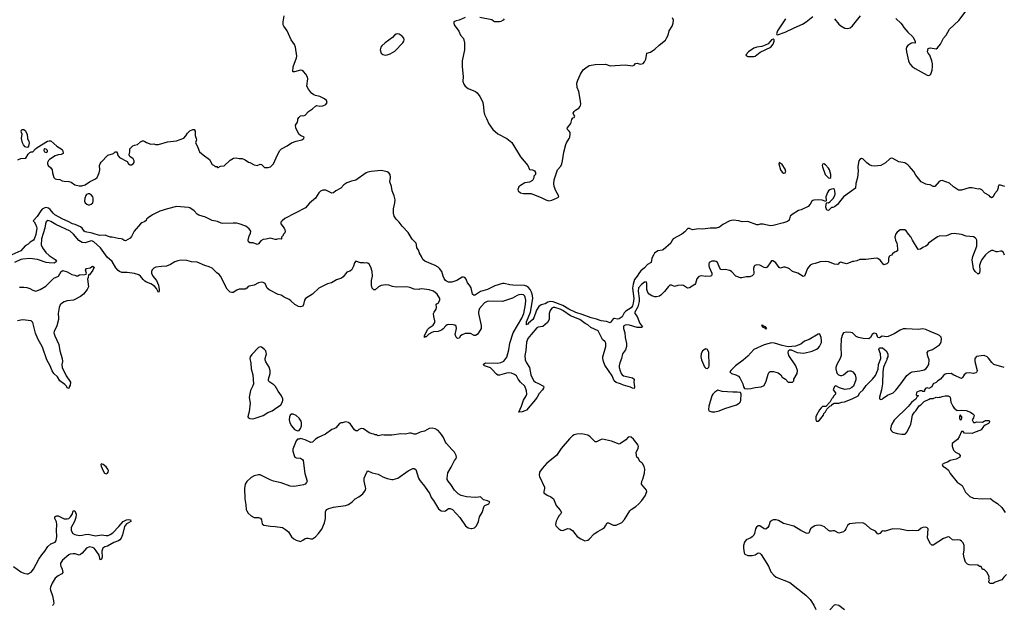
# Model space of a CAD drawing. Header units: inches. Extents: x 2293880 to 2522759, y 823965 to 1006879.
# Tile 232 of 256: x 2424655 to 2437821, y 911188 to 919019. Entities that reach past the tile are written whole.
import ezdxf

# ---------------------------------------------------------------- set-up
doc = ezdxf.new("R2010")
doc.units = ezdxf.units.IN
doc.header["$MEASUREMENT"] = 0
doc.layers.add('C4921', color=7, linetype='Continuous')
doc.layers.add('C4931', color=7, linetype='Continuous')

msp = doc.modelspace()

# ---------------------------------------------------------------- linework, layer by layer
at = {"layer": 'C4921', "color": 5}
for points, elevation in [([(2424630, 917145), (2424670, 917161), (2424735, 917165), (2424770, 917221), (2424790, 917243), (2424810, 917251), (2424830, 917251), (2424864, 917290), (2424890, 917311), (2425027, 917393), (2425050, 917401), (2425070, 917398), (2425150, 917326), (2425224, 917284), (2425233, 917267), (2425234, 917230), (2425210, 917218), (2425170, 917213), (2425130, 917197), (2425055, 917150), (2425042, 917138), (2425027, 917110), (2425027, 917090), (2425034, 917070), (2425070, 917037), (2425090, 917010), (2425093, 916973), (2425111, 916910), (2425130, 916891), (2425145, 916885), (2425190, 916883), (2425224, 916864), (2425250, 916859), (2425310, 916856), (2425344, 916844), (2425391, 916811), (2425450, 916795), (2425484, 916796), (2425530, 916812), (2425588, 916852), (2425670, 916891), (2425692, 916908), (2425718, 916970), (2425726, 917010), (2425724, 917070), (2425729, 917090), (2425745, 917115), (2425835, 917205), (2425909, 917231), (2425930, 917251), (2425950, 917252), (2425962, 917230), (2425962, 917210), (2425990, 917178), (2426090, 917122), (2426111, 917091), (2426130, 917078), (2426150, 917076), (2426174, 917090), (2426185, 917110), (2426185, 917130), (2426170, 917159), (2426129, 917189), (2426118, 917210), (2426129, 917250), (2426126, 917290), (2426169, 917331), (2426190, 917341), (2426232, 917348), (2426270, 917385), (2426297, 917397), (2426310, 917398), (2426330, 917391), (2426350, 917378), (2426410, 917352), (2426450, 917358), (2426470, 917351), (2426510, 917351), (2426630, 917387), (2426750, 917399), (2426850, 917436), (2426876, 917464), (2426898, 917502), (2426930, 917531), (2426970, 917551), (2426990, 917551), (2427002, 917530), (2427001, 917470), (2427016, 917430), (2427017, 917410), (2427006, 917370), (2427030, 917332), (2427035, 917310), (2427061, 917250), (2427106, 917210), (2427191, 917150), (2427230, 917082), (2427254, 917070), (2427270, 917054), (2427290, 917054), (2427302, 917042), (2427310, 917042), (2427340, 917060), (2427390, 917066), (2427470, 917141), (2427514, 917166), (2427549, 917171), (2427590, 917162), (2427630, 917162), (2427670, 917145), (2427715, 917115), (2427730, 917111), (2427790, 917076), (2427830, 917071), (2427870, 917087), (2427890, 917081), (2427930, 917044), (2427950, 917041), (2427977, 917043), (2428010, 917051), (2428050, 917092), (2428101, 917210), (2428135, 917270), (2428155, 917290), (2428230, 917331), (2428288, 917372), (2428350, 917394), (2428428, 917410), (2428455, 917430), (2428458, 917450), (2428410, 917469), (2428389, 917489), (2428346, 917574), (2428343, 917610), (2428369, 917650), (2428375, 917670), (2428375, 917690), (2428388, 917710), (2428410, 917731), (2428430, 917736), (2428450, 917732), (2428470, 917742), (2428515, 917790), (2428572, 917828), (2428610, 917861), (2428630, 917871), (2428670, 917861), (2428710, 917865), (2428750, 917885), (2428767, 917910), (2428757, 917937), (2428730, 917962), (2428670, 917990), (2428610, 918003), (2428590, 918013), (2428558, 918038), (2428516, 918090), (2428494, 918130), (2428506, 918226), (2428502, 918250), (2428481, 918290), (2428450, 918325), (2428430, 918341), (2428410, 918345), (2428330, 918323), (2428310, 918322), (2428307, 918327), (2428312, 918390), (2428356, 918510), (2428360, 918530), (2428345, 918650), (2428330, 918685), (2428284, 918750), (2428230, 918870), (2428186, 918930), (2428179, 918950), (2428178, 918990), (2428190, 919070)], 60), ([(2430000, 915898), (2429999, 915899), (2429984, 915944), (2429965, 915970), (2429962, 916010), (2429955, 916030), (2429902, 916082), (2429850, 916172), (2429770, 916257), (2429731, 916311), (2429689, 916350), (2429660, 916390), (2429652, 916430), (2429652, 916490), (2429672, 916570), (2429675, 916610), (2429664, 916664), (2429637, 916730), (2429626, 916790), (2429606, 916850), (2429612, 916908), (2429607, 916950), (2429590, 916972), (2429570, 916986), (2429510, 916999), (2429490, 917001), (2429353, 916987), (2429310, 916979), (2429290, 916970), (2429150, 916872), (2429090, 916861), (2429030, 916838), (2428991, 916809), (2428950, 916768), (2428881, 916730), (2428850, 916702), (2428830, 916701), (2428750, 916741), (2428710, 916740), (2428675, 916725), (2428655, 916705), (2428610, 916633), (2428530, 916566), (2428476, 916504), (2428201, 916359), (2428164, 916330), (2428148, 916312), (2428148, 916288), (2428191, 916230), (2428201, 916210), (2428205, 916190), (2428202, 916170), (2428185, 916155), (2428170, 916126), (2428154, 916110), (2428154, 916090), (2428150, 916086), (2428110, 916088), (2428090, 916078), (2428070, 916078), (2428010, 916099), (2427950, 916082), (2427910, 916078), (2427880, 916060), (2427850, 916022), (2427830, 916014), (2427775, 916035), (2427730, 916035), (2427715, 916050), (2427709, 916070), (2427725, 916130), (2427742, 916158), (2427744, 916190), (2427722, 916222), (2427677, 916257), (2427589, 916289), (2427556, 916296), (2427510, 916299), (2427370, 916294), (2427350, 916298), (2427299, 916319), (2427230, 916334), (2427140, 916380), (2427050, 916405), (2427030, 916419), (2426990, 916463), (2426930, 916501), (2426910, 916506), (2426750, 916519), (2426630, 916489), (2426530, 916457), (2426432, 916410), (2426371, 916370), (2426351, 916350), (2426345, 916335), (2426330, 916318), (2426290, 916302), (2426270, 916289), (2426184, 916190), (2426150, 916119), (2426130, 916099), (2426070, 916061), (2426050, 916064), (2426030, 916083), (2426010, 916090), (2425970, 916094), (2425890, 916112), (2425870, 916112), (2425830, 916123), (2425798, 916138), (2425725, 916135), (2425663, 916150), (2425626, 916166), (2425530, 916180), (2425516, 916190), (2425489, 916229), (2425468, 916248), (2425398, 916278), (2425359, 916290), (2425302, 916322), (2425230, 916350), (2425125, 916410), (2425102, 916430), (2425061, 916481), (2425039, 916499), (2425010, 916506), (2424990, 916503), (2424957, 916483), (2424937, 916463), (2424890, 916389), (2424834, 916330), (2424850, 916314), (2424865, 916285), (2424881, 916250), (2424883, 916230), (2424870, 916145), (2424850, 916084), (2424839, 916070), (2424796, 916044), (2424770, 916017), (2424730, 915995), (2424670, 915926), (2424550, 915875)], 60), ([(2430000, 915414), (2429990, 915413), (2429930, 915417), (2429870, 915438), (2429830, 915447), (2429690, 915442), (2429642, 915450), (2429590, 915468), (2429550, 915473), (2429490, 915466), (2429454, 915446), (2429410, 915408), (2429390, 915406), (2429370, 915429), (2429357, 915470), (2429361, 915530), (2429372, 915590), (2429367, 915650), (2429350, 915708), (2429330, 915748), (2429310, 915762), (2429290, 915769), (2429270, 915762), (2429250, 915769), (2429210, 915769), (2429150, 915789), (2429131, 915769), (2429117, 915723), (2429090, 915669), (2429070, 915654), (2429030, 915644), (2428979, 915581), (2428957, 915563), (2428890, 915540), (2428822, 915498), (2428770, 915485), (2428656, 915430), (2428570, 915350), (2428477, 915290), (2428465, 915270), (2428448, 915210), (2428439, 915190), (2428410, 915177), (2428384, 915184), (2428332, 915210), (2428280, 915260), (2428256, 915276), (2428190, 915307), (2428153, 915333), (2428110, 915346), (2427990, 915405), (2427966, 915430), (2427936, 915490), (2427910, 915506), (2427888, 915508), (2427850, 915500), (2427790, 915471), (2427725, 915455), (2427711, 915449), (2427690, 915428), (2427670, 915417), (2427590, 915415), (2427558, 915402), (2427510, 915371), (2427490, 915370), (2427470, 915377), (2427450, 915391), (2427430, 915416), (2427341, 915590), (2427322, 915610), (2427290, 915632), (2427230, 915697), (2427190, 915716), (2427130, 915730), (2427030, 915778), (2426950, 915782), (2426890, 915800), (2426810, 915805), (2426770, 915796), (2426730, 915779), (2426670, 915743), (2426619, 915721), (2426550, 915720), (2426475, 915710), (2426450, 915694), (2426428, 915672), (2426416, 915650), (2426416, 915630), (2426437, 915590), (2426486, 915530), (2426510, 915470), (2426521, 915410), (2426520, 915390), (2426510, 915369), (2426484, 915424), (2426456, 915456), (2426410, 915487), (2426350, 915509), (2426330, 915522), (2426305, 915545), (2426270, 915591), (2426250, 915607), (2426190, 915625), (2426090, 915637), (2426020, 915640), (2425990, 915650), (2425970, 915663), (2425939, 915699), (2425890, 915786), (2425824, 915844), (2425737, 915970), (2425647, 916050), (2425630, 916059), (2425610, 916063), (2425530, 916034), (2425490, 916038), (2425447, 916067), (2425376, 916150), (2425328, 916190), (2425138, 916278), (2425070, 916322), (2425050, 916330), (2425030, 916332), (2425010, 916317), (2424999, 916290), (2424991, 916230), (2424946, 916090), (2424943, 916010), (2424960, 915970), (2425006, 915906), (2425047, 915867), (2425130, 915810), (2425147, 915790), (2425141, 915779), (2425130, 915770), (2425115, 915765), (2425050, 915766), (2425010, 915773), (2424892, 915812), (2424790, 915826), (2424697, 915817), (2424671, 915811), (2424585, 915770)], 80), ([(2424650, 915441), (2424710, 915444), (2424750, 915438), (2424790, 915423), (2424830, 915401), (2424870, 915390), (2424930, 915410), (2425004, 915456), (2425110, 915561), (2425175, 915590), (2425210, 915651), (2425230, 915663), (2425290, 915647), (2425350, 915611), (2425390, 915602), (2425410, 915592), (2425430, 915592), (2425455, 915605), (2425527, 915613), (2425542, 915618), (2425546, 915630), (2425535, 915670), (2425548, 915690), (2425599, 915701), (2425630, 915722), (2425651, 915710), (2425632, 915670), (2425590, 915608), (2425574, 915606), (2425571, 915570), (2425561, 915550), (2425573, 915447), (2425555, 915410), (2425508, 915350), (2425470, 915318), (2425376, 915270), (2425290, 915260), (2425250, 915248), (2425227, 915233), (2425196, 915204), (2425181, 915170), (2425171, 915090), (2425175, 915030), (2425172, 915010), (2425153, 914927), (2425117, 914850), (2425113, 914830), (2425126, 914790), (2425176, 914676), (2425191, 914591), (2425224, 914490), (2425227, 914450), (2425217, 914410), (2425222, 914370), (2425277, 914257), (2425332, 914172), (2425330, 914130), (2425317, 914110), (2425310, 914088), (2425290, 914095), (2425279, 914119), (2425260, 914140), (2425193, 914190), (2425162, 914242), (2425113, 914290), (2425090, 914325), (2425064, 914390), (2425019, 914470), (2424959, 914639), (2424896, 914750), (2424867, 914827), (2424831, 914970), (2424810, 914990), (2424690, 915004), (2424627, 914993)], 80), ([(2430000, 913498), (2429950, 913477), (2429930, 913475), (2429890, 913490), (2429870, 913490), (2429810, 913475), (2429750, 913479), (2429630, 913463), (2429530, 913463), (2429510, 913469), (2429450, 913455), (2429438, 913458), (2429430, 913466), (2429410, 913466), (2429390, 913478), (2429370, 913479), (2429330, 913496), (2429250, 913549), (2429230, 913553), (2429210, 913549), (2429190, 913539), (2429170, 913521), (2429150, 913521), (2429130, 913536), (2429080, 913610), (2429050, 913634), (2429010, 913640), (2428970, 913629), (2428950, 913629), (2428930, 913619), (2428880, 913560), (2428854, 913546), (2428830, 913541), (2428742, 913478), (2428646, 913434), (2428609, 913411), (2428570, 913369), (2428550, 913363), (2428470, 913403), (2428410, 913418), (2428391, 913409), (2428370, 913409), (2428350, 913389), (2428305, 913275), (2428305, 913250), (2428325, 913190), (2428336, 913170), (2428350, 913161), (2428410, 913154), (2428437, 913137), (2428445, 913125), (2428467, 912950), (2428498, 912850), (2428491, 912830), (2428470, 912810), (2428450, 912798), (2428350, 912782), (2428310, 912778), (2428270, 912781), (2428150, 912825), (2428048, 912848), (2428005, 912865), (2427890, 912924), (2427870, 912932), (2427850, 912933), (2427790, 912921), (2427750, 912899), (2427690, 912845), (2427670, 912810), (2427659, 912750), (2427664, 912610), (2427680, 912530), (2427685, 912470), (2427691, 912450), (2427710, 912419), (2427750, 912383), (2427790, 912361), (2427850, 912361), (2427873, 912353), (2427887, 912330), (2427899, 912279), (2427920, 912260), (2428010, 912245), (2428070, 912243), (2428171, 912230), (2428210, 912204), (2428247, 912170), (2428290, 912106), (2428319, 912079), (2428350, 912061), (2428410, 912043), (2428442, 912058), (2428470, 912081), (2428490, 912087), (2428510, 912087), (2428550, 912076), (2428570, 912077), (2428610, 912103), (2428652, 912148), (2428694, 912206), (2428731, 912289), (2428744, 912350), (2428744, 912436), (2428748, 912452), (2428764, 912470), (2428790, 912483), (2428850, 912499), (2429010, 912525), (2429050, 912538), (2429101, 912570), (2429139, 912610), (2429190, 912637), (2429241, 912679), (2429267, 912710), (2429278, 912730), (2429282, 912750), (2429281, 912770), (2429259, 912850), (2429259, 912890), (2429295, 912970), (2429310, 912985), (2429370, 912959), (2429450, 912941), (2429510, 912907), (2429570, 912883), (2429630, 912871), (2429650, 912871), (2429712, 912888), (2429850, 912987), (2429910, 913016), (2429930, 913018), (2429950, 913002), (2429988, 912890), (2430000, 912868)], 120), ([(2424570, 911706), (2424670, 911637), (2424710, 911617), (2424750, 911608), (2424770, 911610), (2424810, 911630), (2424841, 911670), (2424910, 911807), (2424950, 911862), (2424993, 911910), (2425030, 911973), (2425070, 912012), (2425128, 912032), (2425144, 912056), (2425151, 912109), (2425145, 912190), (2425153, 912270), (2425145, 912305), (2425126, 912350), (2425124, 912370), (2425138, 912382), (2425150, 912386), (2425170, 912384), (2425250, 912343), (2425290, 912344), (2425310, 912350), (2425336, 912370), (2425363, 912410), (2425370, 912452), (2425390, 912451), (2425408, 912408), (2425404, 912364), (2425389, 912310), (2425344, 912230), (2425342, 912190), (2425366, 912150), (2425390, 912133), (2425450, 912122), (2425490, 912124), (2425530, 912134), (2425570, 912138), (2425670, 912118), (2425750, 912130), (2425810, 912121), (2425837, 912123), (2425866, 912134), (2425901, 912159), (2425980, 912240), (2426040, 912310), (2426082, 912330), (2426114, 912334), (2426138, 912330), (2426139, 912310), (2426111, 912290), (2426083, 912277), (2426058, 912242), (2426029, 912130), (2426010, 912085), (2425996, 912064), (2425974, 912050), (2425914, 912026), (2425830, 911978), (2425792, 911968), (2425768, 911952), (2425755, 911910), (2425757, 911830), (2425750, 911803), (2425730, 911795), (2425717, 911857), (2425678, 911918), (2425651, 911951), (2425630, 911963), (2425590, 911968), (2425550, 911952), (2425490, 911885), (2425470, 911866), (2425458, 911862), (2425450, 911859), (2425396, 911876), (2425370, 911878), (2425330, 911872), (2425310, 911863), (2425227, 911790), (2425202, 911750), (2425200, 911730), (2425204, 911710), (2425222, 911670), (2425233, 911627), (2425220, 911610), (2425170, 911584), (2425131, 911550), (2425090, 911484), (2425068, 911430), (2425064, 911410), (2425068, 911390), (2425094, 911314), (2425108, 911250), (2425109, 911211), (2425104, 911196), (2425093, 911187)], 80)]:
    msp.add_lwpolyline(points, dxfattribs=dict(at, elevation=elevation))
for points, elevation in [([(2429710, 918828), (2429690, 918825), (2429668, 918812), (2429639, 918781), (2429540, 918710), (2429497, 918670), (2429484, 918650), (2429476, 918616), (2429490, 918570), (2429511, 918551), (2429546, 918546), (2429570, 918549), (2429610, 918560), (2429670, 918598), (2429777, 918710), (2429791, 918730), (2429795, 918750), (2429791, 918771), (2429770, 918800), (2429730, 918824)], 60), ([(2424750, 917309), (2424730, 917319), (2424704, 917344), (2424693, 917373), (2424681, 917430), (2424689, 917490), (2424679, 917510), (2424675, 917530), (2424678, 917542), (2424689, 917551), (2424711, 917551), (2424730, 917538), (2424755, 917490), (2424758, 917430), (2424778, 917390), (2424781, 917370), (2424774, 917326), (2424765, 917315)], 60), ([(2424987, 917293), (2424982, 917290), (2424978, 917270), (2424985, 917250), (2425010, 917245), (2425026, 917250), (2425028, 917270), (2425010, 917288)], 60), ([(2425590, 916689), (2425570, 916689), (2425550, 916682), (2425541, 916670), (2425526, 916630), (2425523, 916590), (2425531, 916571), (2425551, 916551), (2425570, 916543), (2425590, 916543), (2425610, 916551), (2425634, 916570), (2425639, 916590), (2425639, 916630), (2425634, 916650), (2425614, 916674)], 60), ([(2427870, 914645), (2427850, 914636), (2427759, 914541), (2427735, 914510), (2427730, 914490), (2427745, 914425), (2427750, 914350), (2427772, 914270), (2427780, 914150), (2427770, 914114), (2427741, 914059), (2427726, 913994), (2427725, 913965), (2427738, 913890), (2427724, 913776), (2427708, 913730), (2427707, 913710), (2427715, 913695), (2427730, 913687), (2427770, 913682), (2427790, 913685), (2427910, 913724), (2427975, 913765), (2428030, 913790), (2428061, 913810), (2428145, 913870), (2428167, 913910), (2428172, 913930), (2428172, 913950), (2428156, 913990), (2428110, 914052), (2428075, 914115), (2428055, 914135), (2427998, 914170), (2427984, 914190), (2427981, 914210), (2428004, 914290), (2428005, 914330), (2427992, 914372), (2427946, 914446), (2427937, 914470), (2427938, 914490), (2427953, 914550), (2427952, 914570), (2427945, 914590), (2427930, 914609), (2427890, 914639)], 120), ([(2428290, 913745), (2428271, 913729), (2428262, 913710), (2428260, 913670), (2428269, 913629), (2428290, 913587), (2428330, 913538), (2428370, 913522), (2428390, 913525), (2428410, 913551), (2428422, 913590), (2428423, 913630), (2428418, 913650), (2428390, 913690), (2428350, 913724), (2428310, 913744)], 120), ([(2425750, 913079), (2425741, 913070), (2425743, 913050), (2425770, 912987), (2425790, 912955), (2425810, 912946), (2425827, 912953), (2425837, 912970), (2425840, 912990), (2425832, 913010), (2425810, 913039), (2425770, 913072)], 120)]:
    msp.add_lwpolyline(points, close=True, dxfattribs=dict(at, elevation=elevation))
at = {"layer": 'C4931', "color": 5}
for points, elevation in [([(2430610, 919047), (2430530, 919013), (2430490, 919005), (2430461, 918990), (2430459, 918970), (2430464, 918950), (2430525, 918865), (2430551, 918810), (2430588, 918768), (2430603, 918710), (2430604, 918616), (2430570, 918470), (2430570, 918390), (2430583, 918257), (2430582, 918190), (2430595, 918155), (2430610, 918130), (2430650, 918097), (2430750, 918058), (2430770, 918040), (2430810, 917990), (2430832, 917950), (2430846, 917910), (2430858, 917850), (2430860, 917790), (2430870, 917750), (2430898, 917698), (2430926, 917626), (2430980, 917550), (2431050, 917493), (2431168, 917428), (2431236, 917376), (2431350, 917185), (2431451, 917070), (2431470, 917014), (2431514, 917010), (2431537, 916997), (2431550, 916974), (2431552, 916950), (2431532, 916928), (2431530, 916906), (2431510, 916869), (2431473, 916847), (2431410, 916835), (2431350, 916802), (2431330, 916783), (2431318, 916750), (2431322, 916730), (2431350, 916702), (2431390, 916693), (2431494, 916694), (2431638, 916638), (2431690, 916608), (2431730, 916598), (2431770, 916606), (2431833, 916630), (2431865, 916650), (2431861, 916670), (2431825, 916730), (2431803, 916790), (2431798, 916830), (2431803, 916877), (2431847, 917013), (2431890, 917062), (2431903, 917090), (2431914, 917130), (2431930, 917246), (2431958, 917350), (2431966, 917374), (2432004, 917430), (2432012, 917450), (2432017, 917490), (2432015, 917510), (2432002, 917530), (2431979, 917550), (2431975, 917570), (2432024, 917630), (2432037, 917683), (2432050, 917707), (2432070, 917712), (2432079, 917730), (2432066, 917746), (2432058, 917770), (2432068, 917790), (2432087, 917810), (2432130, 917834), (2432147, 917853), (2432155, 917870), (2432159, 917890), (2432155, 917930), (2432130, 918057), (2432108, 918112), (2432105, 918170), (2432117, 918210), (2432153, 918290), (2432190, 918346), (2432224, 918376), (2432270, 918404), (2432350, 918418), (2432490, 918426), (2432550, 918400), (2432750, 918413), (2432850, 918400), (2432870, 918410), (2432890, 918435), (2432910, 918437), (2432950, 918425), (2432990, 918431), (2433010, 918455), (2433027, 918490), (2433034, 918514), (2433039, 918570), (2433090, 918585), (2433150, 918623), (2433204, 918676), (2433290, 918747), (2433306, 918770), (2433324, 918810), (2433340, 918870), (2433380, 918930), (2433394, 918970), (2433398, 919010), (2433385, 919045)], 60), ([(2431131, 919030), (2431118, 919010), (2431090, 918994), (2431070, 918989), (2431009, 918989), (2430990, 918998), (2430970, 919015), (2430807, 919047)], 60), ([(2434896, 919030), (2434787, 918870), (2434777, 918830), (2434780, 918820), (2434790, 918815), (2434890, 918852), (2435010, 918910), (2435123, 918957), (2435170, 918988), (2435260, 919060)], 60), ([(2435552, 919032), (2435610, 918957), (2435635, 918935), (2435690, 918904), (2435730, 918899), (2435758, 918910), (2435790, 918936), (2435900, 919070)], 60), ([(2436370, 919033), (2436438, 918970), (2436456, 918950), (2436476, 918916), (2436530, 918850), (2436597, 918790), (2436631, 918730), (2436630, 918706), (2436590, 918707), (2436570, 918702), (2436530, 918674), (2436514, 918650), (2436511, 918630), (2436515, 918590), (2436541, 918470), (2436557, 918430), (2436590, 918392), (2436630, 918364), (2436790, 918276), (2436810, 918272), (2436830, 918280), (2436838, 918290), (2436855, 918345), (2436861, 918390), (2436860, 918430), (2436850, 918470), (2436824, 918544), (2436804, 918570), (2436795, 918590), (2436805, 918635), (2436830, 918644), (2436910, 918631), (2436930, 918641), (2436968, 918690), (2437008, 918770), (2437043, 918810), (2437090, 918891), (2437213, 919007), (2437310, 919139)], 60), ([(2437829, 916789), (2437795, 916795), (2437770, 916808), (2437750, 916808), (2437738, 916790), (2437738, 916770), (2437725, 916730), (2437690, 916688), (2437671, 916649), (2437650, 916635), (2437630, 916649), (2437619, 916670), (2437561, 916701), (2437522, 916742), (2437495, 916755), (2437470, 916752), (2437390, 916770), (2437350, 916772), (2437250, 916739), (2437210, 916741), (2437143, 916783), (2437090, 916834), (2436990, 916869), (2436970, 916866), (2436950, 916853), (2436890, 916789), (2436870, 916789), (2436830, 916809), (2436790, 916813), (2436770, 916819), (2436710, 916852), (2436640, 916940), (2436610, 916987), (2436550, 917059), (2436530, 917077), (2436490, 917105), (2436410, 917118), (2436330, 917162), (2436310, 917167), (2436290, 917160), (2436234, 917106), (2436172, 917070), (2436090, 917058), (2436050, 917064), (2436019, 917079), (2435984, 917104), (2435930, 917159), (2435910, 917162), (2435890, 917150), (2435876, 917130), (2435870, 917110), (2435864, 917050), (2435867, 916993), (2435859, 916910), (2435836, 916830), (2435832, 916768), (2435672, 916648), (2435633, 916607), (2435590, 916549), (2435550, 916518), (2435530, 916509), (2435510, 916508), (2435470, 916469), (2435449, 916470), (2435434, 916510), (2435438, 916550), (2435446, 916574), (2435470, 916572), (2435490, 916582), (2435532, 916628), (2435554, 916666), (2435561, 916690), (2435557, 916730), (2435550, 916749), (2435536, 916756), (2435510, 916753), (2435490, 916743), (2435470, 916730), (2435457, 916710), (2435436, 916650), (2435438, 916602), (2435434, 916586), (2435384, 916604), (2435331, 916611), (2435273, 916607), (2435259, 916601), (2435247, 916593), (2435225, 916550), (2435198, 916522), (2435103, 916477), (2435070, 916469), (2434985, 916415), (2434959, 916390), (2434944, 916336), (2434921, 916319), (2434870, 916303), (2434730, 916268), (2434690, 916264), (2434595, 916285), (2434557, 916283), (2434530, 916274), (2434510, 916277), (2434390, 916321), (2434317, 916317), (2434270, 916329), (2434196, 916336), (2434150, 916327), (2434058, 916282), (2434014, 916246), (2433968, 916232), (2433890, 916232), (2433790, 916217), (2433730, 916221), (2433650, 916207), (2433610, 916226), (2433590, 916226), (2433550, 916183), (2433510, 916149), (2433393, 916087), (2433379, 916070), (2433363, 916030), (2433258, 915942), (2433245, 915935), (2433190, 915926), (2433145, 915895), (2433128, 915870), (2433110, 915830), (2433101, 915770), (2433050, 915746), (2433010, 915699), (2432960, 915660), (2432942, 915638), (2432913, 915590), (2432877, 915543), (2432856, 915484), (2432850, 915430), (2432865, 915290), (2432859, 915230), (2432850, 915192), (2432830, 915167), (2432759, 915121), (2432740, 915100), (2432710, 915046), (2432670, 915017), (2432650, 915013), (2432610, 915024), (2432598, 915022), (2432590, 915018), (2432550, 914964), (2432502, 914982), (2432430, 914990), (2432370, 915016), (2432296, 915030), (2432177, 915077), (2432090, 915103), (2431997, 915150), (2431918, 915198), (2431790, 915247), (2431750, 915252), (2431718, 915242), (2431680, 915220), (2431630, 915207), (2431596, 915184), (2431567, 915133), (2431530, 915030), (2431518, 915010), (2431458, 914962), (2431450, 914949), (2431435, 914945), (2431430, 914938), (2431430, 914978), (2431486, 915110), (2431515, 915290), (2431513, 915330), (2431497, 915377), (2431482, 915410), (2431458, 915438), (2431430, 915456), (2431403, 915463), (2431249, 915469), (2431210, 915473), (2431131, 915491), (2431110, 915490), (2431010, 915461), (2430910, 915412), (2430817, 915383), (2430750, 915338), (2430730, 915330), (2430710, 915349), (2430693, 915433), (2430670, 915469), (2430641, 915501), (2430623, 915550), (2430609, 915570), (2430590, 915578), (2430570, 915574), (2430500, 915530), (2430433, 915507), (2430390, 915508), (2430362, 915522), (2430350, 915531), (2430330, 915560), (2430317, 915590), (2430300, 915650), (2430270, 915691), (2430250, 915709), (2430211, 915731), (2430071, 915791), (2430046, 915810), (2430029, 915850), (2430000, 915898)], 60), ([(2437823, 915870), (2437810, 915907), (2437790, 915922), (2437770, 915925), (2437730, 915913), (2437713, 915913), (2437670, 915933), (2437650, 915932), (2437610, 915908), (2437570, 915875), (2437521, 915810), (2437501, 915770), (2437489, 915730), (2437493, 915670), (2437490, 915630), (2437470, 915616), (2437430, 915652), (2437408, 915688), (2437391, 915809), (2437399, 915850), (2437452, 915990), (2437452, 916070), (2437443, 916090), (2437430, 916104), (2437407, 916113), (2437310, 916125), (2437250, 916147), (2437150, 916161), (2437110, 916154), (2437050, 916130), (2436950, 916125), (2436926, 916114), (2436808, 916032), (2436790, 916004), (2436771, 915990), (2436730, 915974), (2436702, 915950), (2436670, 915945), (2436592, 916070), (2436570, 916114), (2436539, 916150), (2436510, 916195), (2436490, 916209), (2436430, 916208), (2436390, 916179), (2436370, 916155), (2436358, 916110), (2436366, 916070), (2436384, 916030), (2436390, 916002), (2436395, 915950), (2436391, 915930), (2436370, 915915), (2436351, 915909), (2436325, 915890), (2436312, 915870), (2436290, 915862), (2436281, 915850), (2436274, 915826), (2436273, 915790), (2436266, 915770), (2436250, 915754), (2436210, 915742), (2436161, 915801), (2436130, 915825), (2436110, 915830), (2435970, 915810), (2435890, 915813), (2435850, 915795), (2435810, 915785), (2435790, 915786), (2435739, 915761), (2435710, 915756), (2435630, 915777), (2435611, 915769), (2435601, 915750), (2435590, 915743), (2435550, 915748), (2435470, 915782), (2435430, 915787), (2435358, 915782), (2435290, 915760), (2435250, 915751), (2435224, 915736), (2435189, 915690), (2435151, 915590), (2435130, 915583), (2435059, 915630), (2434990, 915652), (2434950, 915687), (2434930, 915698), (2434890, 915710), (2434870, 915710), (2434830, 915698), (2434810, 915706), (2434766, 915766), (2434750, 915782), (2434725, 915795), (2434710, 915793), (2434697, 915783), (2434650, 915709), (2434630, 915700), (2434610, 915705), (2434550, 915736), (2434510, 915740), (2434486, 915734), (2434476, 915724), (2434466, 915690), (2434471, 915630), (2434466, 915610), (2434450, 915594), (2434418, 915582), (2434370, 915581), (2434310, 915568), (2434292, 915568), (2434232, 915590), (2434173, 915653), (2434150, 915666), (2434090, 915680), (2434050, 915672), (2434030, 915679), (2434017, 915697), (2433987, 915770), (2433970, 915784), (2433950, 915791), (2433909, 915791), (2433876, 915770), (2433868, 915750), (2433868, 915730), (2433875, 915710), (2433910, 915630), (2433912, 915610), (2433905, 915595), (2433892, 915588), (2433830, 915584), (2433770, 915593), (2433737, 915583), (2433710, 915552), (2433690, 915493), (2433681, 915479), (2433610, 915432), (2433590, 915430), (2433570, 915436), (2433530, 915464), (2433510, 915468), (2433454, 915466), (2433410, 915453), (2433370, 915469), (2433350, 915469), (2433330, 915452), (2433276, 915384), (2433230, 915336), (2433210, 915322), (2433170, 915312), (2433150, 915313), (2433107, 915327), (2433072, 915350), (2433056, 915370), (2433043, 915410), (2433041, 915490), (2433030, 915513), (2433010, 915510), (2432970, 915480), (2432930, 915434), (2432926, 915390), (2432940, 915290), (2432940, 915250), (2432920, 915180), (2432881, 915110), (2432881, 915090), (2432912, 915050), (2432932, 914990), (2432945, 914965), (2432984, 914910), (2432970, 914902), (2432910, 914905), (2432810, 914932), (2432770, 914937), (2432750, 914935), (2432735, 914925), (2432728, 914910), (2432730, 914890), (2432748, 914830), (2432751, 914770), (2432767, 914690), (2432767, 914650), (2432754, 914606), (2432714, 914550), (2432702, 914490), (2432680, 914430), (2432672, 914390), (2432673, 914367), (2432685, 914325), (2432699, 914290), (2432713, 914270), (2432730, 914257), (2432750, 914250), (2432851, 914231), (2432872, 914210), (2432866, 914170), (2432874, 914110), (2432870, 914089), (2432850, 914092), (2432823, 914103), (2432730, 914130), (2432689, 914149), (2432630, 914167), (2432605, 914190), (2432576, 914256), (2432481, 914401), (2432460, 914450), (2432452, 914490), (2432453, 914510), (2432493, 914650), (2432492, 914692), (2432483, 914710), (2432450, 914741), (2432390, 914857), (2432290, 914903), (2432250, 914939), (2432217, 914957), (2432147, 915010), (2432019, 915059), (2431918, 915130), (2431882, 915150), (2431810, 915171), (2431790, 915170), (2431770, 915161), (2431748, 915130), (2431734, 915090), (2431733, 915010), (2431711, 914970), (2431650, 914918), (2431590, 914906), (2431570, 914897), (2431492, 914810), (2431450, 914755), (2431432, 914708), (2431424, 914596), (2431411, 914530), (2431414, 914470), (2431430, 914430), (2431471, 914370), (2431489, 914270), (2431510, 914220), (2431530, 914190), (2431550, 914171), (2431593, 914153), (2431657, 914117), (2431662, 914110), (2431660, 914090), (2431647, 914070), (2431601, 914019), (2431573, 913970), (2431550, 913939), (2431430, 913799), (2431410, 913787), (2431375, 913775), (2431330, 913769), (2431367, 913853), (2431390, 913930), (2431428, 913990), (2431435, 914010), (2431434, 914054), (2431410, 914120), (2431350, 914171), (2431321, 914210), (2431296, 914256), (2431270, 914275), (2431231, 914291), (2431185, 914295), (2431166, 914294), (2431070, 914266), (2431050, 914266), (2431030, 914280), (2430970, 914346), (2430950, 914363), (2430869, 914390), (2430853, 914410), (2430870, 914423), (2430890, 914430), (2431050, 914428), (2431090, 914433), (2431128, 914452), (2431170, 914508), (2431194, 914606), (2431208, 914692), (2431255, 914830), (2431370, 915027), (2431397, 915090), (2431420, 915210), (2431424, 915270), (2431416, 915310), (2431410, 915322), (2431390, 915338), (2431370, 915343), (2431330, 915339), (2431305, 915330), (2431245, 915295), (2431110, 915250), (2430930, 915254), (2430905, 915250), (2430870, 915231), (2430805, 915155), (2430794, 915130), (2430790, 915110), (2430790, 915090), (2430825, 914930), (2430825, 914890), (2430790, 914830), (2430770, 914809), (2430750, 914797), (2430730, 914798), (2430683, 914823), (2430610, 914823), (2430570, 914806), (2430550, 914790), (2430530, 914761), (2430510, 914755), (2430490, 914772), (2430479, 914810), (2430497, 914890), (2430490, 914920), (2430473, 914933), (2430450, 914940), (2430390, 914942), (2430370, 914937), (2430354, 914926), (2430317, 914883), (2430294, 914866), (2430251, 914850), (2430190, 914844), (2430164, 914836), (2430125, 914815), (2430090, 914778), (2430082, 914778), (2430070, 914767), (2430069, 914790), (2430110, 914876), (2430130, 914899), (2430185, 914935), (2430205, 914970), (2430207, 914990), (2430192, 915050), (2430190, 915090), (2430196, 915110), (2430222, 915150), (2430228, 915170), (2430225, 915215), (2430235, 915225), (2430250, 915230), (2430272, 915270), (2430271, 915291), (2430239, 915350), (2430187, 915387), (2430130, 915408), (2430030, 915418), (2430000, 915414)], 80), ([(2437821, 914370), (2437682, 914410), (2437654, 914434), (2437610, 914494), (2437590, 914510), (2437550, 914528), (2437510, 914526), (2437450, 914513), (2437425, 914490), (2437427, 914450), (2437456, 914330), (2437453, 914310), (2437442, 914298), (2437410, 914287), (2437350, 914297), (2437310, 914292), (2437285, 914270), (2437264, 914236), (2437250, 914222), (2437147, 914267), (2437110, 914289), (2437050, 914285), (2437030, 914277), (2437010, 914261), (2436968, 914212), (2436932, 914190), (2436910, 914169), (2436872, 914150), (2436850, 914108), (2436810, 914086), (2436790, 914098), (2436774, 914090), (2436754, 914070), (2436754, 914050), (2436750, 914046), (2436730, 914046), (2436718, 914058), (2436690, 914058), (2436650, 914038), (2436645, 914030), (2436644, 914004), (2436650, 913994), (2436670, 913994), (2436673, 913987), (2436658, 913982), (2436637, 913943), (2436610, 913928), (2436580, 913900), (2436534, 913846), (2436350, 913662), (2436315, 913610), (2436307, 913590), (2436301, 913550), (2436307, 913527), (2436330, 913505), (2436390, 913485), (2436450, 913478), (2436490, 913478), (2436498, 913482), (2436522, 913510), (2436569, 913610), (2436582, 913650), (2436589, 913710), (2436595, 913730), (2436618, 913770), (2436638, 913790), (2436683, 913857), (2436706, 913870), (2436750, 913914), (2436816, 913944), (2436830, 913954), (2436870, 913954), (2436910, 913972), (2436925, 913965), (2436950, 913972), (2436970, 913972), (2436990, 913982), (2437030, 913991), (2437071, 913991), (2437090, 913982), (2437096, 913970), (2437104, 913904), (2437131, 913850), (2437150, 913826), (2437190, 913791), (2437250, 913797), (2437310, 913795), (2437370, 913770), (2437401, 913750), (2437416, 913730), (2437407, 913693), (2437391, 913670), (2437410, 913632), (2437430, 913632), (2437450, 913642), (2437530, 913636), (2437550, 913651), (2437570, 913659), (2437619, 913659), (2437625, 913650), (2437619, 913630), (2437610, 913619), (2437565, 913595), (2437543, 913577), (2437510, 913535), (2437494, 913526), (2437430, 913505), (2437390, 913486), (2437290, 913489), (2437270, 913512), (2437250, 913514), (2437219, 913441), (2437195, 913405), (2437122, 913350), (2437125, 913315), (2437143, 913263), (2437170, 913236), (2437214, 913214), (2437231, 913190), (2437225, 913170), (2437176, 913144), (2437095, 913125), (2437060, 913100), (2437022, 913090), (2436991, 913070), (2437001, 913050), (2437044, 913024), (2437074, 912994), (2437096, 912950), (2437190, 912837), (2437258, 912790), (2437303, 912703), (2437362, 912642), (2437410, 912623), (2437530, 912611), (2437630, 912615), (2437642, 912610), (2437670, 912585), (2437731, 912551), (2437790, 912498), (2437831, 912430)], 120), ([(2430000, 912868), (2430010, 912851), (2430070, 912783), (2430139, 912679), (2430157, 912630), (2430190, 912590), (2430257, 912477), (2430290, 912453), (2430330, 912445), (2430350, 912451), (2430390, 912483), (2430410, 912484), (2430441, 912470), (2430542, 912362), (2430614, 912250), (2430650, 912222), (2430690, 912215), (2430703, 912217), (2430735, 912225), (2430750, 912236), (2430761, 912250), (2430789, 912310), (2430804, 912370), (2430837, 912430), (2430865, 912515), (2430875, 912525), (2430930, 912546), (2430942, 912570), (2430910, 912585), (2430859, 912599), (2430818, 912638), (2430788, 912632), (2430750, 912631), (2430630, 912638), (2430558, 912658), (2430517, 912677), (2430470, 912727), (2430422, 912802), (2430383, 912850), (2430372, 912870), (2430370, 912890), (2430381, 912959), (2430426, 913034), (2430470, 913123), (2430490, 913150), (2430494, 913170), (2430492, 913190), (2430470, 913234), (2430432, 913270), (2430361, 913350), (2430347, 913370), (2430322, 913430), (2430294, 913474), (2430250, 913524), (2430210, 913549), (2430170, 913558), (2430130, 913553), (2430070, 913516), (2430010, 913503), (2430000, 913498)], 120), ([(2437850, 911599), (2437816, 911564), (2437790, 911529), (2437701, 911499), (2437670, 911482), (2437630, 911478), (2437616, 911496), (2437615, 911510), (2437622, 911530), (2437615, 911550), (2437618, 911570), (2437590, 911626), (2437550, 911668), (2437529, 911669), (2437510, 911706), (2437490, 911706), (2437467, 911727), (2437350, 911729), (2437330, 911737), (2437304, 911764), (2437285, 911825), (2437277, 911870), (2437285, 911930), (2437283, 911990), (2437270, 912022), (2437250, 912045), (2437230, 912058), (2437190, 912063), (2437150, 912059), (2437130, 912064), (2437090, 912101), (2437070, 912105), (2437010, 912080), (2436870, 911992), (2436850, 911994), (2436832, 912012), (2436810, 912050), (2436796, 912090), (2436804, 912210), (2436790, 912226), (2436773, 912233), (2436730, 912230), (2436710, 912220), (2436672, 912188), (2436650, 912184), (2436591, 912189), (2436536, 912184), (2436430, 912206), (2436330, 912209), (2436230, 912179), (2436210, 912179), (2436190, 912185), (2436158, 912150), (2436130, 912139), (2436099, 912179), (2436030, 912209), (2435970, 912269), (2435930, 912289), (2435830, 912286), (2435750, 912277), (2435723, 912257), (2435703, 912210), (2435690, 912190), (2435671, 912170), (2435610, 912153), (2435550, 912184), (2435530, 912186), (2435510, 912179), (2435490, 912179), (2435470, 912189), (2435418, 912238), (2435370, 912256), (2435330, 912262), (2435289, 912251), (2435250, 912230), (2435231, 912210), (2435219, 912190), (2435207, 912153), (2435190, 912147), (2435170, 912152), (2435101, 912190), (2435008, 912248), (2434870, 912284), (2434801, 912321), (2434770, 912330), (2434730, 912330), (2434688, 912310), (2434671, 912250), (2434661, 912230), (2434630, 912206), (2434610, 912213), (2434553, 912253), (2434530, 912253), (2434506, 912234), (2434496, 912210), (2434482, 912150), (2434470, 912125), (2434450, 912103), (2434431, 912090), (2434370, 912065), (2434347, 912033), (2434334, 911990), (2434333, 911953), (2434342, 911890), (2434351, 911871), (2434390, 911853), (2434450, 911853), (2434490, 911865), (2434530, 911891), (2434550, 911887), (2434570, 911867), (2434670, 911710), (2434697, 911637), (2434739, 911590), (2434770, 911565), (2434952, 911492), (2435165, 911325), (2435224, 911264), (2435276, 911190), (2435299, 911130)], 120), ([(2435490, 911128), (2435550, 911193), (2435570, 911199), (2435610, 911191), (2435685, 911130)], 120)]:
    msp.add_lwpolyline(points, dxfattribs=dict(at, elevation=elevation))
for points, elevation in [([(2434730, 918760), (2434710, 918748), (2434662, 918698), (2434623, 918677), (2434578, 918662), (2434510, 918652), (2434470, 918637), (2434402, 918590), (2434367, 918550), (2434374, 918534), (2434390, 918526), (2434470, 918525), (2434490, 918533), (2434532, 918568), (2434557, 918583), (2434699, 918650), (2434730, 918691), (2434744, 918730), (2434745, 918750)], 60), ([(2434810, 917108), (2434804, 917090), (2434829, 917010), (2434850, 916979), (2434870, 916968), (2434890, 916971), (2434896, 916984), (2434898, 916990), (2434890, 917019), (2434850, 917081)], 60), ([(2435410, 917093), (2435391, 917089), (2435385, 917070), (2435388, 917050), (2435426, 916950), (2435470, 916906), (2435490, 916898), (2435502, 916910), (2435503, 916950), (2435483, 917010), (2435470, 917032), (2435430, 917077)], 60), ([(2435350, 914817), (2435330, 914815), (2435210, 914744), (2435150, 914720), (2435099, 914681), (2435030, 914654), (2434930, 914644), (2434850, 914663), (2434750, 914695), (2434710, 914700), (2434610, 914670), (2434470, 914610), (2434390, 914521), (2434330, 914467), (2434228, 914390), (2434166, 914330), (2434152, 914310), (2434172, 914290), (2434231, 914270), (2434265, 914250), (2434286, 914230), (2434325, 914150), (2434332, 914110), (2434345, 914085), (2434390, 914081), (2434430, 914085), (2434490, 914100), (2434572, 914108), (2434612, 914128), (2434636, 914184), (2434662, 914278), (2434675, 914305), (2434690, 914316), (2434734, 914314), (2434798, 914298), (2434831, 914271), (2434850, 914238), (2434894, 914210), (2434930, 914174), (2434990, 914174), (2435006, 914190), (2435008, 914210), (2435049, 914290), (2435054, 914330), (2435035, 914390), (2434941, 914530), (2434929, 914570), (2434935, 914590), (2434950, 914605), (2434970, 914606), (2435050, 914567), (2435142, 914558), (2435250, 914586), (2435310, 914611), (2435330, 914626), (2435350, 914651), (2435365, 914675), (2435376, 914704), (2435378, 914730), (2435374, 914770), (2435354, 914814)], 120), ([(2434587, 914933), (2434574, 914930), (2434582, 914922), (2434585, 914910), (2434620, 914900), (2434622, 914890), (2434630, 914887), (2434646, 914890), (2434630, 914906), (2434622, 914902), (2434626, 914910), (2434600, 914920), (2434595, 914930)], 120), ([(2436510, 914887), (2436470, 914883), (2436430, 914868), (2436350, 914816), (2436270, 914782), (2436250, 914777), (2436190, 914787), (2436150, 914765), (2436130, 914770), (2436110, 914819), (2436090, 914826), (2436070, 914823), (2436055, 914810), (2436033, 914767), (2436008, 914752), (2435934, 914754), (2435870, 914768), (2435842, 914782), (2435792, 914830), (2435770, 914838), (2435710, 914842), (2435671, 914830), (2435656, 914810), (2435639, 914750), (2435634, 914646), (2435641, 914530), (2435627, 914490), (2435583, 914410), (2435567, 914370), (2435567, 914350), (2435576, 914310), (2435586, 914290), (2435605, 914270), (2435630, 914261), (2435650, 914261), (2435672, 914268), (2435730, 914321), (2435750, 914325), (2435770, 914322), (2435795, 914310), (2435827, 914270), (2435837, 914230), (2435835, 914205), (2435803, 914117), (2435781, 914099), (2435750, 914084), (2435690, 914076), (2435617, 914097), (2435570, 914122), (2435550, 914115), (2435532, 914070), (2435562, 914030), (2435562, 914010), (2435542, 913990), (2435524, 913956), (2435510, 913946), (2435493, 913907), (2435433, 913847), (2435390, 913846), (2435370, 913828), (2435350, 913802), (2435310, 913729), (2435302, 913710), (2435301, 913690), (2435302, 913670), (2435310, 913651), (2435330, 913651), (2435350, 913663), (2435402, 913730), (2435408, 913752), (2435430, 913774), (2435447, 913813), (2435487, 913853), (2435510, 913862), (2435522, 913878), (2435548, 913892), (2435610, 913892), (2435650, 913905), (2435686, 913910), (2435786, 913950), (2435866, 913990), (2435888, 914030), (2435933, 914070), (2435974, 914126), (2436059, 914210), (2436097, 914263), (2436133, 914347), (2436137, 914410), (2436168, 914488), (2436164, 914550), (2436144, 914610), (2436150, 914632), (2436192, 914630), (2436242, 914590), (2436262, 914550), (2436262, 914510), (2436251, 914489), (2436251, 914470), (2436235, 914445), (2436207, 914373), (2436198, 914310), (2436199, 914250), (2436191, 914210), (2436194, 914150), (2436179, 914070), (2436152, 913970), (2436154, 913950), (2436170, 913942), (2436190, 913945), (2436201, 913959), (2436260, 914000), (2436335, 914030), (2436370, 914065), (2436437, 914150), (2436518, 914262), (2436562, 914298), (2436590, 914311), (2436690, 914323), (2436750, 914339), (2436770, 914351), (2436790, 914371), (2436812, 914410), (2436818, 914470), (2436799, 914519), (2436790, 914570), (2436809, 914590), (2436862, 914610), (2436953, 914670), (2436970, 914690), (2436976, 914710), (2436981, 914750), (2436975, 914775), (2436955, 914795), (2436930, 914811), (2436830, 914848), (2436770, 914878), (2436730, 914884), (2436670, 914878)], 120), ([(2433830, 914619), (2433787, 914590), (2433768, 914552), (2433763, 914510), (2433773, 914470), (2433810, 914378), (2433830, 914359), (2433850, 914356), (2433869, 914371), (2433875, 914390), (2433871, 914570), (2433853, 914610)], 120), ([(2433990, 914064), (2433950, 914037), (2433923, 914010), (2433910, 913988), (2433871, 913850), (2433866, 913806), (2433872, 913790), (2433883, 913783), (2433910, 913776), (2433950, 913777), (2434010, 913788), (2434082, 913818), (2434239, 913870), (2434277, 913890), (2434293, 913910), (2434299, 913930), (2434302, 914010), (2434295, 914035), (2434250, 914039), (2434190, 914036), (2434050, 914049)], 120), ([(2437230, 913735), (2437221, 913710), (2437221, 913690), (2437230, 913668), (2437248, 913672), (2437255, 913690), (2437254, 913710)], 120), ([(2432170, 913479), (2432105, 913475), (2432070, 913468), (2432047, 913453), (2432006, 913414), (2431897, 913283), (2431832, 913190), (2431703, 913090), (2431641, 913019), (2431607, 912970), (2431601, 912930), (2431606, 912910), (2431672, 912770), (2431672, 912748), (2431662, 912710), (2431663, 912690), (2431710, 912659), (2431759, 912639), (2431791, 912611), (2431830, 912522), (2431880, 912460), (2431898, 912430), (2431891, 912410), (2431870, 912389), (2431850, 912359), (2431830, 912315), (2431819, 912270), (2431826, 912250), (2431863, 912210), (2431890, 912191), (2431910, 912188), (2431930, 912191), (2431950, 912203), (2431986, 912214), (2432010, 912211), (2432048, 912188), (2432091, 912131), (2432111, 912110), (2432158, 912078), (2432210, 912051), (2432250, 912061), (2432270, 912074), (2432336, 912144), (2432384, 912176), (2432449, 912210), (2432473, 912230), (2432489, 912250), (2432510, 912292), (2432530, 912291), (2432590, 912261), (2432630, 912258), (2432706, 912294), (2432744, 912336), (2432813, 912450), (2432833, 912470), (2432892, 912508), (2432935, 912545), (2432976, 912590), (2433017, 912650), (2433039, 912710), (2433037, 912730), (2432969, 912810), (2432974, 912850), (2432986, 912874), (2433010, 912954), (2433014, 913010), (2433005, 913045), (2432983, 913083), (2432975, 913095), (2432949, 913110), (2432928, 913150), (2432909, 913170), (2432902, 913190), (2432898, 913230), (2432924, 913290), (2432929, 913310), (2432925, 913330), (2432863, 913410), (2432830, 913437), (2432810, 913441), (2432790, 913436), (2432758, 913402), (2432690, 913352), (2432670, 913345), (2432650, 913350), (2432570, 913384), (2432450, 913408), (2432430, 913404), (2432370, 913375), (2432350, 913375), (2432283, 913443), (2432250, 913462)], 120)]:
    msp.add_lwpolyline(points, close=True, dxfattribs=dict(at, elevation=elevation))

doc.saveas('drawing.dxf')
